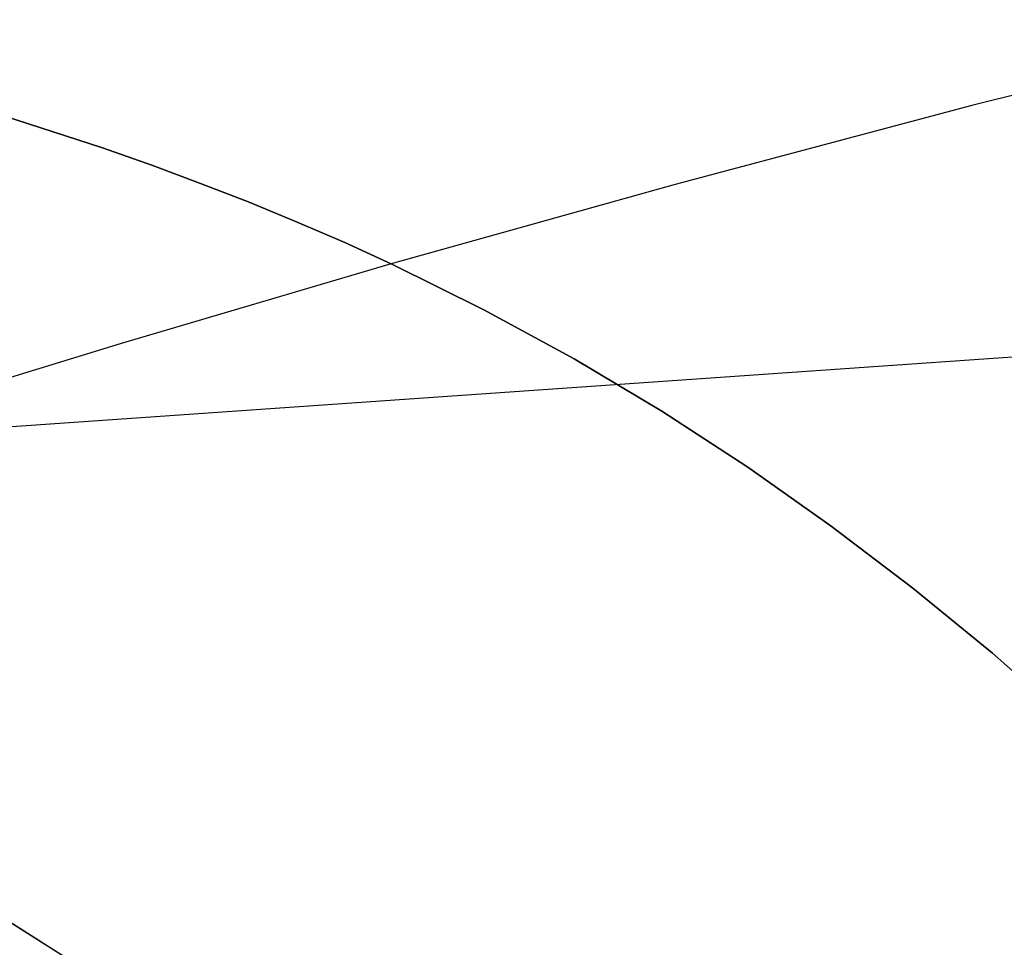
# Model space of a CAD drawing. Header units: millimetres. Extents: x -273 to 273, y -240 to 302.
# Tile 142 of 256: x -188 to -177, y 237 to 248. Entities that reach past the tile are written whole.
import ezdxf

# ---------------------------------------------------------------- set-up
doc = ezdxf.new("R2010")
doc.units = ezdxf.units.MM
doc.header["$MEASUREMENT"] = 0
doc.layers.add('IGES level 1', color=7, linetype='Continuous', true_color=0x3e413d)
doc.layers.add('IGES level 2', color=7, linetype='Continuous', true_color=0x008000)

msp = doc.modelspace()

# ---------------------------------------------------------------- linework, layer by layer
at = {"layer": 'IGES level 1'}
for p, q in [((-215, 254.709), (-187.136, 236.977, 354.638)), ((-187.136, 236.977, 354.638), (-215, 254.709))]:
    msp.add_line(p, q, dxfattribs=at)
at = {"layer": 'IGES level 2', "color": 31, "true_color": 0xfabe47}
for p, q in [((-169.619, 248.81, 772.49), (-176.886, 247.007, 773.909)), ((-176.886, 247.007, 773.909), (-180.32, 246.093, 774.494)), ((-188.106, 246.892, 780.561), (-186.954, 246.516, 779.27)), ((-186.954, 246.516, 779.27), (-188.106, 246.892, 780.561)), ((-186.954, 246.516, 779.27), (-186.383, 246.315, 778.598)), ((-186.383, 246.315, 778.598), (-186.954, 246.516, 779.27)), ((-186.383, 246.315, 778.598), (-185.817, 246.105, 777.91)), ((-185.817, 246.105, 777.91), (-186.383, 246.315, 778.598)), ((-185.817, 246.105, 777.91), (-185.255, 245.886, 777.203)), ((-185.255, 245.886, 777.203), (-185.817, 246.105, 777.91)), ((-180.32, 246.093, 774.494), (-183.61, 245.173, 774.983)), ((-185.255, 245.886, 777.203), (-184.699, 245.657, 776.478)), ((-184.699, 245.657, 776.478), (-185.255, 245.886, 777.203)), ((-151.85, 245.803, 581.659), (-189.273, 243.194, 584.252)), ((-184.699, 245.657, 776.478), (-184.148, 245.419, 775.736)), ((-184.148, 245.419, 775.736), (-184.699, 245.657, 776.478)), ((-184.148, 245.419, 775.736), (-183.604, 245.17, 774.974)), ((-183.604, 245.17, 774.974), (-184.148, 245.419, 775.736)), ((-183.61, 245.173, 774.983), (-186.75, 244.246, 775.368)), ((-183.604, 245.17, 774.974), (-182.535, 244.641, 773.396)), ((-182.535, 244.641, 773.396), (-183.604, 245.17, 774.974)), ((-182.535, 244.641, 773.396), (-181.491, 244.072, 771.744)), ((-181.491, 244.072, 771.744), (-182.535, 244.641, 773.396)), ((-186.75, 244.246, 775.368), (-188.265, 243.779, 775.517)), ((-181.491, 244.072, 771.744), (-180.473, 243.463, 770.02)), ((-180.473, 243.463, 770.02), (-181.491, 244.072, 771.744)), ((-180.473, 243.463, 770.02), (-179.48, 242.816, 768.225)), ((-179.48, 242.816, 768.225), (-180.473, 243.463, 770.02)), ((-179.48, 242.816, 768.225), (-178.512, 242.132, 766.361)), ((-178.512, 242.132, 766.361), (-179.48, 242.816, 768.225)), ((-178.512, 242.132, 766.361), (-177.567, 241.412, 764.429)), ((-177.567, 241.412, 764.429), (-178.512, 242.132, 766.361)), ((-177.567, 241.412, 764.429), (-176.646, 240.658, 762.431)), ((-176.646, 240.658, 762.431), (-177.567, 241.412, 764.429)), ((-176.646, 240.658, 762.431), (-175.748, 239.87, 760.368)), ((-175.748, 239.87, 760.368), (-176.646, 240.658, 762.431))]:
    msp.add_line(p, q, dxfattribs=at)

doc.saveas('drawing.dxf')
